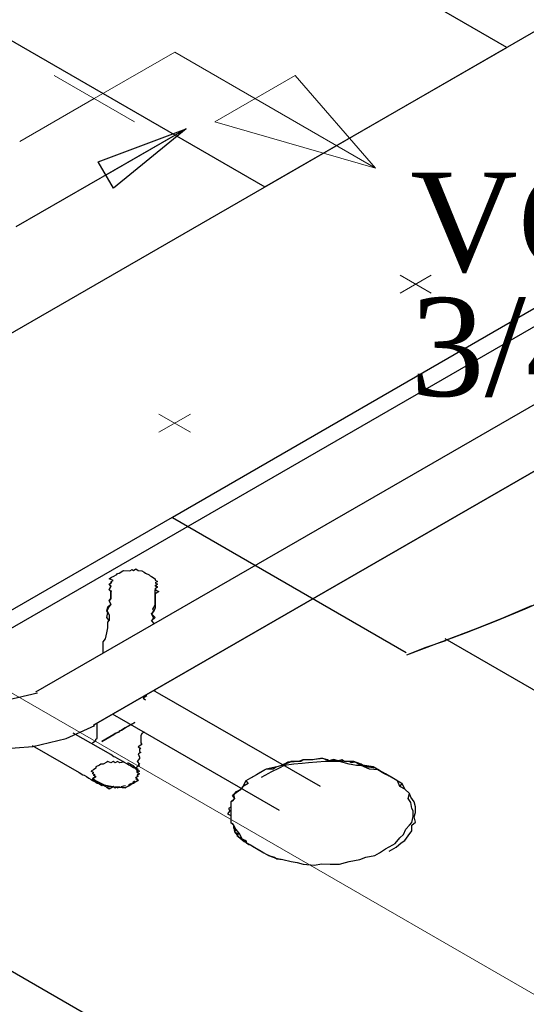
# Model space of a CAD drawing. Header units: millimetres. Extents: x 335 to 91625, y -1 to 84.
# Tile 18 of 38: x 440.44 to 441.53, y 8.92 to 11.04. Entities that reach past the tile are written whole.
import ezdxf

# ---------------------------------------------------------------- set-up
doc = ezdxf.new("R2010")
doc.units = ezdxf.units.MM
doc.header["$MEASUREMENT"] = 0
for name, color, linetype, lineweight in [('AF-Conexões detalhe', 7, 'Continuous', 20), ('AF-Sentido tubo', 7, 'Continuous', 20), ('AF-Textos conexão', 7, 'Continuous', 20), ('AF-Tubos', 5, 'Continuous', 20), ('AF-Tubos detalhe', 5, 'Continuous', 20), ('SIMBOLOS INT', 8, 'Continuous', 5)]:
    doc.layers.add(name, color=color, linetype=linetype, lineweight=lineweight)
doc.styles.add('TimesNewRoman', font='times.ttf')
doc.dimstyles.get("Standard").update_dxf_attribs({"dimtxt": 0.18, "dimasz": 0.18, "dimexe": 0.18, "dimexo": 0.0625, "dimgap": 0.09, "dimtad": 0, "dimtih": 1, "dimtoh": 1, "dimdec": 4, "dimzin": 0, "dimdsep": 46, "dimtxsty": 'Standard', "dimcen": 0.09, "dimadec": 0, "dimazin": 0, "dimtfac": 1, "dimtdec": 4, "dimtofl": 0, "dimtmove": 0, "dimatfit": 3, "dimfxl": 0, "dimtolj": 1, "dimtzin": 0, "dimarcsym": 0})

msp = doc.modelspace()

# ---------------------------------------------------------------- linework, layer by layer
at = {"color": 7}
for p, q in [((434.2823, 14.5435), (440.9693, 10.6825)), ((437.8673, 8.8915), (445.7593, 13.4485)), ((439.7483, 9.3805), (445.5033, 12.7025)), ((440.0623, 9.5225), (442.9413, 11.1845)), ((440.4763, 9.5935), (442.8143, 10.9435)), ((440.4763, 9.5935), (442.8143, 10.9435)), ((442.9393, 10.8715), (440.6003, 9.5215)), ((440.6003, 9.5215), (442.9393, 10.8715)), ((440.7253, 9.7465), (440.7303, 9.7405)), ((440.7073, 9.5795), (440.7123, 9.5765)), ((441.0893, 9.3895), (440.7433, 9.5885)), ((440.6553, 9.5375), (441.0003, 9.3385)), ((440.6373, 9.4585), (440.5563, 9.5045)), ((440.7093, 9.5065), (440.7043, 9.5035)), ((440.4683, 9.4775), (440.5693, 9.4195)), ((441.2503, 9.4045), (441.2453, 9.4075)), ((449.2263, 3.9085), (439.7483, 9.3805)), ((440.9673, 9.2465), (440.9723, 9.2435))]:
    msp.add_line(p, q, dxfattribs=at)
at = {"color": 8}
for p, q in [((442.1673, 10.7765), (440.7703, 9.9695)), ((442.1673, 10.7765), (440.7703, 9.9695)), ((440.7703, 9.9695), (441.2743, 9.6785)), ((440.7703, 9.9695), (441.2743, 9.6785)), ((441.3573, 9.7085), (442.3883, 9.1125))]:
    msp.add_line(p, q, dxfattribs=at)
at = {"color": 7}
for points in [[(440.9693, 10.6825), (441.4913, 10.9835), (434.8043, 14.8445)], [(440.6373, 9.8305), (440.6373, 9.8305), (440.6373, 9.8305), (440.6423, 9.8335), (440.6423, 9.8335), (440.6423, 9.8335), (440.6343, 9.8375), (440.6393, 9.8405), (440.6393, 9.8405), (440.6393, 9.8405), (440.6393, 9.8405), (440.6423, 9.8425), (440.6423, 9.8425), (440.6423, 9.8425), (440.6503, 9.8465), (440.6503, 9.8465), (440.6503, 9.8465), (440.6503, 9.8465), (440.6523, 9.8485), (440.6523, 9.8485), (440.6523, 9.8485), (440.6553, 9.8495), (440.6553, 9.8495), (440.6553, 9.8495), (440.6633, 9.8545), (440.6633, 9.8545), (440.6633, 9.8545), (440.6633, 9.8545), (440.6653, 9.8555), (440.6653, 9.8555), (440.6653, 9.8555), (440.6783, 9.8545), (440.6783, 9.8545), (440.6783, 9.8545), (440.6783, 9.8545), (440.6833, 9.8575), (440.6833, 9.8575), (440.6863, 9.8555), (440.6863, 9.8555), (440.6863, 9.8555), (440.6913, 9.8585), (440.6913, 9.8585), (440.6963, 9.8555), (440.6963, 9.8555), (440.6963, 9.8555), (440.6963, 9.8555), (440.7043, 9.8545), (440.7043, 9.8545), (440.7043, 9.8545), (440.7093, 9.8515), (440.7093, 9.8515), (440.7093, 9.8515), (440.7093, 9.8515), (440.7123, 9.8495), (440.7123, 9.8495), (440.7123, 9.8495), (440.7203, 9.8455), (440.7203, 9.8455), (440.7203, 9.8455), (440.7203, 9.8455), (440.7223, 9.8435), (440.7223, 9.8435), (440.7223, 9.8435), (440.7253, 9.8425), (440.7253, 9.8425), (440.7253, 9.8425), (440.7333, 9.8375), (440.7333, 9.8375), (440.7333, 9.8375), (440.7333, 9.8375), (440.7333, 9.8345), (440.7333, 9.8345), (440.7333, 9.8345), (440.7333, 9.8345), (440.7383, 9.8315), (440.7383, 9.8315), (440.7333, 9.8285), (440.7333, 9.8285), (440.7383, 9.8255), (440.7383, 9.8255)], [(440.6343, 9.7475), (440.6293, 9.7535), (440.6313, 9.7645), (440.6293, 9.7685), (440.6313, 9.7765), (440.6373, 9.7825), (440.6343, 9.7895), (440.6373, 9.7945), (440.6373, 9.7975), (440.6373, 9.8065), (440.6373, 9.8095), (440.6373, 9.8095), (440.6343, 9.8135), (440.6373, 9.8215), (440.6373, 9.8215), (440.6343, 9.8255), (440.6343, 9.8255), (440.6343, 9.8255), (440.6393, 9.8285), (440.6393, 9.8285), (440.6373, 9.8305), (440.6373, 9.8305)], [(440.6373, 9.8305), (440.6393, 9.8285), (440.6393, 9.8285), (440.6343, 9.8255), (440.6343, 9.8255), (440.6343, 9.8255), (440.6373, 9.8215), (440.6373, 9.8215), (440.6343, 9.8135), (440.6393, 9.8105), (440.6373, 9.8095), (440.6373, 9.8065), (440.6373, 9.7975), (440.6373, 9.7945), (440.6343, 9.7895), (440.6373, 9.7825), (440.6343, 9.7775), (440.6293, 9.7685), (440.6313, 9.7645), (440.6343, 9.7595), (440.6343, 9.7475), (440.6343, 9.7475)], [(440.7253, 9.7465), (440.7303, 9.7525), (440.7253, 9.7615), (440.7303, 9.7675), (440.7283, 9.7715), (440.7333, 9.7805), (440.7333, 9.7865), (440.7333, 9.7895), (440.7333, 9.7985), (440.7333, 9.8015), (440.7333, 9.8045), (440.7333, 9.8045), (440.7333, 9.8135), (440.7353, 9.8155), (440.7333, 9.8165), (440.7383, 9.8195), (440.7333, 9.8225), (440.7333, 9.8225), (440.7383, 9.8255), (440.7383, 9.8255), (440.7383, 9.8255), (440.7383, 9.8255)], [(440.7383, 9.8255), (440.7383, 9.8255), (440.7383, 9.8255), (440.7383, 9.8255), (440.7333, 9.8225), (440.7383, 9.8195), (440.7333, 9.8165), (440.7333, 9.8165), (440.7333, 9.8135), (440.7413, 9.8095), (440.7333, 9.8045), (440.7333, 9.8015), (440.7333, 9.7985), (440.7333, 9.7895), (440.7333, 9.7865), (440.7333, 9.7805), (440.7333, 9.7745), (440.7303, 9.7675), (440.7253, 9.7615), (440.7333, 9.7535), (440.7253, 9.7465)], [(440.6213, 9.6775), (440.6213, 9.6895), (440.6213, 9.7015), (440.6263, 9.7075), (440.6293, 9.7205), (440.6313, 9.7315), (440.6313, 9.7435), (440.6343, 9.7475)], [(440.3063, 9.5915), (440.3923, 9.5715), (440.4793, 9.5915)], [(440.3063, 9.5915), (440.3923, 9.5715), (440.4793, 9.5915)], [(440.7153, 9.5845), (440.7073, 9.5795), (440.7073, 9.5795)], [(440.7433, 9.5885), (440.7383, 9.5915), (440.7383, 9.5915), (440.7333, 9.5945), (440.7303, 9.5965)], [(440.6423, 9.5455), (440.6443, 9.5435), (440.6443, 9.5435), (440.6503, 9.5405), (440.6553, 9.5375), (440.6553, 9.5375)], [(440.1823, 9.5205), (440.2443, 9.4925), (440.3153, 9.4755), (440.3923, 9.4695), (440.4693, 9.4755), (440.5413, 9.4925), (440.6033, 9.5205)], [(440.1823, 9.5205), (440.2443, 9.4925), (440.3153, 9.4755), (440.3923, 9.4695), (440.4693, 9.4755), (440.5413, 9.4925), (440.6033, 9.5205)], [(440.6083, 9.5045), (440.6083, 9.5225), (440.6083, 9.5255)], [(440.6893, 9.5275), (440.6683, 9.5155), (440.6603, 9.5105), (440.6573, 9.5095), (440.6573, 9.5095), (440.6573, 9.5095), (440.6573, 9.5095), (440.6573, 9.5095), (440.6573, 9.5095), (440.6573, 9.5095), (440.6573, 9.5095), (440.6573, 9.5095), (440.6573, 9.5095), (440.6573, 9.5095), (440.6553, 9.5075), (440.6553, 9.5075), (440.6553, 9.5075), (440.6553, 9.5075), (440.6553, 9.5075), (440.6553, 9.5075), (440.6553, 9.5075), (440.6553, 9.5075), (440.6553, 9.5075), (440.6553, 9.5075), (440.6553, 9.5075), (440.6553, 9.5075), (440.6553, 9.5075), (440.6553, 9.5075), (440.6553, 9.5075), (440.6553, 9.5075), (440.6553, 9.5075), (440.6553, 9.5075), (440.6553, 9.5075), (440.6553, 9.5075), (440.6473, 9.5035), (440.6443, 9.5015), (440.6183, 9.4865), (440.6443, 9.5015), (440.6473, 9.5035), (440.6553, 9.5075), (440.6553, 9.5075), (440.6553, 9.5075), (440.6553, 9.5075), (440.6553, 9.5075), (440.6553, 9.5075), (440.6553, 9.5075), (440.6553, 9.5075), (440.6553, 9.5075), (440.6553, 9.5075), (440.6553, 9.5075), (440.6553, 9.5075), (440.6553, 9.5075), (440.6553, 9.5075), (440.6553, 9.5075), (440.6553, 9.5075), (440.6553, 9.5075), (440.6553, 9.5075), (440.6553, 9.5075), (440.6553, 9.5075), (440.6573, 9.5095), (440.6573, 9.5095), (440.6573, 9.5095), (440.6573, 9.5095), (440.6573, 9.5095), (440.6573, 9.5095), (440.6573, 9.5095), (440.6573, 9.5095), (440.6573, 9.5095), (440.6573, 9.5095), (440.6573, 9.5095), (440.6603, 9.5105), (440.6683, 9.5155), (440.6893, 9.5275)], [(440.6893, 9.5275), (440.6683, 9.5155), (440.6603, 9.5105), (440.6573, 9.5095), (440.6573, 9.5095), (440.6573, 9.5095), (440.6573, 9.5095), (440.6573, 9.5095), (440.6573, 9.5095), (440.6573, 9.5095), (440.6573, 9.5095), (440.6573, 9.5095), (440.6573, 9.5095), (440.6573, 9.5095), (440.6553, 9.5075), (440.6553, 9.5075), (440.6553, 9.5075), (440.6553, 9.5075), (440.6553, 9.5075), (440.6553, 9.5075), (440.6553, 9.5075), (440.6553, 9.5075), (440.6553, 9.5075), (440.6553, 9.5075), (440.6553, 9.5075), (440.6553, 9.5075), (440.6553, 9.5075), (440.6553, 9.5075), (440.6553, 9.5075), (440.6553, 9.5075), (440.6553, 9.5075), (440.6553, 9.5075), (440.6553, 9.5075), (440.6553, 9.5075), (440.6473, 9.5035), (440.6443, 9.5015), (440.6183, 9.4865), (440.6443, 9.5015), (440.6473, 9.5035), (440.6553, 9.5075), (440.6553, 9.5075), (440.6553, 9.5075), (440.6553, 9.5075), (440.6553, 9.5075), (440.6553, 9.5075), (440.6553, 9.5075), (440.6553, 9.5075), (440.6553, 9.5075), (440.6553, 9.5075), (440.6553, 9.5075), (440.6553, 9.5075), (440.6553, 9.5075), (440.6553, 9.5075), (440.6553, 9.5075), (440.6553, 9.5075), (440.6553, 9.5075), (440.6553, 9.5075), (440.6553, 9.5075), (440.6553, 9.5075), (440.6573, 9.5095), (440.6573, 9.5095), (440.6573, 9.5095), (440.6573, 9.5095), (440.6573, 9.5095), (440.6573, 9.5095), (440.6573, 9.5095), (440.6573, 9.5095), (440.6573, 9.5095), (440.6573, 9.5095), (440.6573, 9.5095), (440.6603, 9.5105), (440.6683, 9.5155), (440.6893, 9.5275)], [(440.6893, 9.5275), (440.6683, 9.5155), (440.6603, 9.5105), (440.6573, 9.5095), (440.6573, 9.5095), (440.6573, 9.5095), (440.6573, 9.5095), (440.6573, 9.5095), (440.6573, 9.5095), (440.6573, 9.5095), (440.6573, 9.5095), (440.6573, 9.5095), (440.6573, 9.5095), (440.6573, 9.5095), (440.6553, 9.5075), (440.6553, 9.5075), (440.6553, 9.5075), (440.6553, 9.5075), (440.6553, 9.5075), (440.6553, 9.5075), (440.6553, 9.5075), (440.6553, 9.5075), (440.6553, 9.5075), (440.6553, 9.5075), (440.6553, 9.5075), (440.6553, 9.5075), (440.6553, 9.5075), (440.6553, 9.5075), (440.6553, 9.5075), (440.6553, 9.5075), (440.6553, 9.5075), (440.6553, 9.5075), (440.6553, 9.5075), (440.6553, 9.5075), (440.6473, 9.5035), (440.6443, 9.5015), (440.6183, 9.4865), (440.6443, 9.5015), (440.6473, 9.5035), (440.6553, 9.5075), (440.6553, 9.5075), (440.6553, 9.5075), (440.6553, 9.5075), (440.6553, 9.5075), (440.6553, 9.5075), (440.6553, 9.5075), (440.6553, 9.5075), (440.6553, 9.5075), (440.6553, 9.5075), (440.6553, 9.5075), (440.6553, 9.5075), (440.6553, 9.5075), (440.6553, 9.5075), (440.6553, 9.5075), (440.6553, 9.5075), (440.6553, 9.5075), (440.6553, 9.5075), (440.6553, 9.5075), (440.6553, 9.5075), (440.6573, 9.5095), (440.6573, 9.5095), (440.6573, 9.5095), (440.6573, 9.5095), (440.6573, 9.5095), (440.6573, 9.5095), (440.6573, 9.5095), (440.6573, 9.5095), (440.6573, 9.5095), (440.6573, 9.5095), (440.6573, 9.5095), (440.6603, 9.5105), (440.6683, 9.5155), (440.6893, 9.5275)], [(440.6893, 9.5275), (440.6683, 9.5155), (440.6603, 9.5105), (440.6573, 9.5095), (440.6573, 9.5095), (440.6573, 9.5095), (440.6573, 9.5095), (440.6573, 9.5095), (440.6573, 9.5095), (440.6573, 9.5095), (440.6573, 9.5095), (440.6573, 9.5095), (440.6573, 9.5095), (440.6573, 9.5095), (440.6553, 9.5075), (440.6553, 9.5075), (440.6553, 9.5075), (440.6553, 9.5075), (440.6553, 9.5075), (440.6553, 9.5075), (440.6553, 9.5075), (440.6553, 9.5075), (440.6553, 9.5075), (440.6553, 9.5075), (440.6553, 9.5075), (440.6553, 9.5075), (440.6553, 9.5075), (440.6553, 9.5075), (440.6553, 9.5075), (440.6553, 9.5075), (440.6553, 9.5075), (440.6553, 9.5075), (440.6553, 9.5075), (440.6553, 9.5075), (440.6473, 9.5035), (440.6443, 9.5015), (440.6183, 9.4865), (440.6443, 9.5015), (440.6473, 9.5035), (440.6553, 9.5075), (440.6553, 9.5075), (440.6553, 9.5075), (440.6553, 9.5075), (440.6553, 9.5075), (440.6553, 9.5075), (440.6553, 9.5075), (440.6553, 9.5075), (440.6553, 9.5075), (440.6553, 9.5075), (440.6553, 9.5075), (440.6553, 9.5075), (440.6553, 9.5075), (440.6553, 9.5075), (440.6553, 9.5075), (440.6553, 9.5075), (440.6553, 9.5075), (440.6553, 9.5075), (440.6553, 9.5075), (440.6553, 9.5075), (440.6573, 9.5095), (440.6573, 9.5095), (440.6573, 9.5095), (440.6573, 9.5095), (440.6573, 9.5095), (440.6573, 9.5095), (440.6573, 9.5095), (440.6573, 9.5095), (440.6573, 9.5095), (440.6573, 9.5095), (440.6573, 9.5095), (440.6603, 9.5105), (440.6683, 9.5155), (440.6893, 9.5275)], [(440.6893, 9.5275), (440.6683, 9.5155), (440.6603, 9.5105), (440.6573, 9.5095), (440.6573, 9.5095), (440.6573, 9.5095), (440.6573, 9.5095), (440.6573, 9.5095), (440.6573, 9.5095), (440.6573, 9.5095), (440.6573, 9.5095), (440.6573, 9.5095), (440.6573, 9.5095), (440.6573, 9.5095), (440.6553, 9.5075), (440.6553, 9.5075), (440.6553, 9.5075), (440.6553, 9.5075), (440.6553, 9.5075), (440.6553, 9.5075), (440.6553, 9.5075), (440.6553, 9.5075), (440.6553, 9.5075), (440.6553, 9.5075), (440.6553, 9.5075), (440.6553, 9.5075), (440.6553, 9.5075), (440.6553, 9.5075), (440.6553, 9.5075), (440.6553, 9.5075), (440.6553, 9.5075), (440.6553, 9.5075), (440.6553, 9.5075), (440.6553, 9.5075), (440.6473, 9.5035), (440.6443, 9.5015), (440.6183, 9.4865), (440.6443, 9.5015), (440.6473, 9.5035), (440.6553, 9.5075), (440.6553, 9.5075), (440.6553, 9.5075), (440.6553, 9.5075), (440.6553, 9.5075), (440.6553, 9.5075), (440.6553, 9.5075), (440.6553, 9.5075), (440.6553, 9.5075), (440.6553, 9.5075), (440.6553, 9.5075), (440.6553, 9.5075), (440.6553, 9.5075), (440.6553, 9.5075), (440.6553, 9.5075), (440.6553, 9.5075), (440.6553, 9.5075), (440.6553, 9.5075), (440.6553, 9.5075), (440.6553, 9.5075), (440.6573, 9.5095), (440.6573, 9.5095), (440.6573, 9.5095), (440.6573, 9.5095), (440.6573, 9.5095), (440.6573, 9.5095), (440.6573, 9.5095), (440.6573, 9.5095), (440.6573, 9.5095), (440.6573, 9.5095), (440.6573, 9.5095), (440.6603, 9.5105), (440.6683, 9.5155), (440.6893, 9.5275)], [(440.6893, 9.5275), (440.6683, 9.5155), (440.6603, 9.5105), (440.6573, 9.5095), (440.6573, 9.5095), (440.6573, 9.5095), (440.6573, 9.5095), (440.6573, 9.5095), (440.6573, 9.5095), (440.6573, 9.5095), (440.6573, 9.5095), (440.6573, 9.5095), (440.6573, 9.5095), (440.6573, 9.5095), (440.6553, 9.5075), (440.6553, 9.5075), (440.6553, 9.5075), (440.6553, 9.5075), (440.6553, 9.5075), (440.6553, 9.5075), (440.6553, 9.5075), (440.6553, 9.5075), (440.6553, 9.5075), (440.6553, 9.5075), (440.6553, 9.5075), (440.6553, 9.5075), (440.6553, 9.5075), (440.6553, 9.5075), (440.6553, 9.5075), (440.6553, 9.5075), (440.6553, 9.5075), (440.6553, 9.5075), (440.6553, 9.5075), (440.6553, 9.5075), (440.6473, 9.5035), (440.6443, 9.5015), (440.6183, 9.4865), (440.6443, 9.5015), (440.6473, 9.5035), (440.6553, 9.5075), (440.6553, 9.5075), (440.6553, 9.5075), (440.6553, 9.5075), (440.6553, 9.5075), (440.6553, 9.5075), (440.6553, 9.5075), (440.6553, 9.5075), (440.6553, 9.5075), (440.6553, 9.5075), (440.6553, 9.5075), (440.6553, 9.5075), (440.6553, 9.5075), (440.6553, 9.5075), (440.6553, 9.5075), (440.6553, 9.5075), (440.6553, 9.5075), (440.6553, 9.5075), (440.6553, 9.5075), (440.6553, 9.5075), (440.6573, 9.5095), (440.6573, 9.5095), (440.6573, 9.5095), (440.6573, 9.5095), (440.6573, 9.5095), (440.6573, 9.5095), (440.6573, 9.5095), (440.6573, 9.5095), (440.6573, 9.5095), (440.6573, 9.5095), (440.6573, 9.5095), (440.6603, 9.5105), (440.6683, 9.5155), (440.6893, 9.5275)], [(440.6893, 9.5275), (440.6683, 9.5155), (440.6603, 9.5105), (440.6573, 9.5095), (440.6573, 9.5095), (440.6573, 9.5095), (440.6573, 9.5095), (440.6573, 9.5095), (440.6573, 9.5095), (440.6573, 9.5095), (440.6573, 9.5095), (440.6573, 9.5095), (440.6573, 9.5095), (440.6573, 9.5095), (440.6553, 9.5075), (440.6553, 9.5075), (440.6553, 9.5075), (440.6553, 9.5075), (440.6553, 9.5075), (440.6553, 9.5075), (440.6553, 9.5075), (440.6553, 9.5075), (440.6553, 9.5075), (440.6553, 9.5075), (440.6553, 9.5075), (440.6553, 9.5075), (440.6553, 9.5075), (440.6553, 9.5075), (440.6553, 9.5075), (440.6553, 9.5075), (440.6553, 9.5075), (440.6553, 9.5075), (440.6553, 9.5075), (440.6553, 9.5075), (440.6473, 9.5035), (440.6443, 9.5015), (440.6183, 9.4865), (440.6443, 9.5015), (440.6473, 9.5035), (440.6553, 9.5075), (440.6553, 9.5075), (440.6553, 9.5075), (440.6553, 9.5075), (440.6553, 9.5075), (440.6553, 9.5075), (440.6553, 9.5075), (440.6553, 9.5075), (440.6553, 9.5075), (440.6553, 9.5075), (440.6553, 9.5075), (440.6553, 9.5075), (440.6553, 9.5075), (440.6553, 9.5075), (440.6553, 9.5075), (440.6553, 9.5075), (440.6553, 9.5075), (440.6553, 9.5075), (440.6553, 9.5075), (440.6553, 9.5075), (440.6573, 9.5095), (440.6573, 9.5095), (440.6573, 9.5095), (440.6573, 9.5095), (440.6573, 9.5095), (440.6573, 9.5095), (440.6573, 9.5095), (440.6573, 9.5095), (440.6573, 9.5095), (440.6573, 9.5095), (440.6573, 9.5095), (440.6603, 9.5105), (440.6683, 9.5155), (440.6893, 9.5275)], [(440.5983, 9.4835), (440.6053, 9.4885), (440.6053, 9.4885), (440.6053, 9.4915), (440.6083, 9.4925), (440.6083, 9.5015), (440.6083, 9.5045), (440.6083, 9.5045), (440.6083, 9.5045)], [(440.7043, 9.5035), (440.7043, 9.5035), (440.7023, 9.4985), (440.7023, 9.4955), (440.7023, 9.4865), (440.7023, 9.4865), (440.7023, 9.4835), (440.7043, 9.4795), (440.6963, 9.4745), (440.7023, 9.4715), (440.6993, 9.4705), (440.6993, 9.4645), (440.7023, 9.4625), (440.6963, 9.4595), (440.6993, 9.4525), (440.6993, 9.4525), (440.6993, 9.4495), (440.6943, 9.4435), (440.6943, 9.4435), (440.6993, 9.4375), (440.6993, 9.4375), (440.6963, 9.4355), (440.6993, 9.4345), (440.6913, 9.4295), (440.6963, 9.4265), (440.6963, 9.4265), (440.6943, 9.4255), (440.6993, 9.4225), (440.6993, 9.4225), (440.6943, 9.4195), (440.6943, 9.4195), (440.6993, 9.4165), (440.6993, 9.4165), (440.6943, 9.4135), (440.6943, 9.4135), (440.6943, 9.4135), (440.6943, 9.4135), (440.6943, 9.4135), (440.6943, 9.4135)], [(440.6783, 9.4345), (440.6783, 9.4345), (440.6783, 9.4345), (440.6763, 9.4355), (440.6763, 9.4355), (440.6763, 9.4355), (440.6763, 9.4355), (440.6733, 9.4375), (440.6733, 9.4375), (440.6653, 9.4415), (440.6653, 9.4415), (440.6633, 9.4435), (440.6633, 9.4435), (440.6573, 9.4465), (440.6523, 9.4495), (440.6523, 9.4495), (440.6473, 9.4525), (440.6443, 9.4535), (440.6373, 9.4585), (440.6373, 9.4585)], [(440.6783, 9.4345), (440.6763, 9.4355), (440.6763, 9.4355), (440.6733, 9.4375), (440.6653, 9.4415), (440.6653, 9.4415), (440.6573, 9.4405), (440.6573, 9.4405), (440.6523, 9.4435), (440.6473, 9.4405), (440.6423, 9.4435), (440.6373, 9.4405), (440.6313, 9.4435), (440.6293, 9.4415), (440.6293, 9.4415), (440.6213, 9.4375), (440.6163, 9.4375), (440.6163, 9.4375), (440.6133, 9.4355), (440.6053, 9.4315), (440.6053, 9.4315), (440.6053, 9.4285), (440.6003, 9.4255), (440.6003, 9.4255), (440.5953, 9.4225), (440.6003, 9.4195), (440.5983, 9.4175), (440.6033, 9.4145), (440.6003, 9.4135), (440.6053, 9.4105), (440.5983, 9.4055), (440.6003, 9.4045), (440.6003, 9.4045), (440.6083, 9.3995), (440.6113, 9.3985), (440.6083, 9.3965), (440.6113, 9.3955), (440.6113, 9.3955), (440.6213, 9.3925), (440.6243, 9.3905), (440.6243, 9.3905), (440.6293, 9.3875), (440.6343, 9.3845), (440.6423, 9.3895), (440.6473, 9.3865), (440.6503, 9.3875), (440.6523, 9.3865), (440.6553, 9.3875), (440.6553, 9.3875), (440.6683, 9.3865), (440.6683, 9.3865), (440.6733, 9.3895), (440.6763, 9.3905), (440.6763, 9.3905), (440.6833, 9.3955), (440.6863, 9.3965), (440.6863, 9.3965), (440.6893, 9.3985), (440.6963, 9.4025), (440.6963, 9.4025), (440.6913, 9.4085), (440.6913, 9.4085), (440.6963, 9.4115), (440.6943, 9.4135), (440.6993, 9.4165), (440.6943, 9.4195), (440.6943, 9.4195), (440.6943, 9.4255), (440.6893, 9.4285), (440.6893, 9.4285), (440.6863, 9.4295), (440.6783, 9.4345), (440.6783, 9.4345)], [(440.6783, 9.4345), (440.6763, 9.4355), (440.6763, 9.4355), (440.6733, 9.4375), (440.6653, 9.4415), (440.6653, 9.4415), (440.6573, 9.4405), (440.6573, 9.4405), (440.6523, 9.4435), (440.6473, 9.4405), (440.6423, 9.4435), (440.6373, 9.4405), (440.6313, 9.4435), (440.6293, 9.4415), (440.6293, 9.4415), (440.6213, 9.4375), (440.6163, 9.4375), (440.6163, 9.4375), (440.6133, 9.4355), (440.6053, 9.4315), (440.6053, 9.4315), (440.6053, 9.4285), (440.6003, 9.4255), (440.6003, 9.4255), (440.5953, 9.4225), (440.6003, 9.4195), (440.5983, 9.4175), (440.6033, 9.4145), (440.6003, 9.4135), (440.6053, 9.4105), (440.5983, 9.4055), (440.6003, 9.4045), (440.6003, 9.4045), (440.6083, 9.3995), (440.6113, 9.3985), (440.6083, 9.3965), (440.6113, 9.3955), (440.6113, 9.3955), (440.6213, 9.3925), (440.6243, 9.3905), (440.6243, 9.3905), (440.6293, 9.3875), (440.6343, 9.3845), (440.6423, 9.3895), (440.6473, 9.3865), (440.6503, 9.3875), (440.6523, 9.3865), (440.6553, 9.3875), (440.6553, 9.3875), (440.6683, 9.3865), (440.6683, 9.3865), (440.6733, 9.3895), (440.6763, 9.3905), (440.6763, 9.3905), (440.6833, 9.3955), (440.6863, 9.3965), (440.6863, 9.3965), (440.6893, 9.3985), (440.6963, 9.4025), (440.6963, 9.4025), (440.6913, 9.4085), (440.6913, 9.4085), (440.6963, 9.4115), (440.6943, 9.4135), (440.6993, 9.4165), (440.6943, 9.4195), (440.6943, 9.4195), (440.6943, 9.4255), (440.6893, 9.4285), (440.6893, 9.4285), (440.6863, 9.4295), (440.6783, 9.4345), (440.6783, 9.4345)], [(440.6783, 9.4345), (440.6763, 9.4355), (440.6763, 9.4355), (440.6733, 9.4375), (440.6653, 9.4415), (440.6653, 9.4415), (440.6573, 9.4405), (440.6573, 9.4405), (440.6523, 9.4435), (440.6473, 9.4405), (440.6423, 9.4435), (440.6373, 9.4405), (440.6313, 9.4435), (440.6293, 9.4415), (440.6293, 9.4415), (440.6213, 9.4375), (440.6163, 9.4375), (440.6163, 9.4375), (440.6133, 9.4355), (440.6053, 9.4315), (440.6053, 9.4315), (440.6053, 9.4285), (440.6003, 9.4255), (440.6003, 9.4255), (440.5953, 9.4225), (440.6003, 9.4195), (440.5983, 9.4175), (440.6033, 9.4145), (440.6003, 9.4135), (440.6053, 9.4105), (440.5983, 9.4055), (440.6003, 9.4045), (440.6003, 9.4045), (440.6083, 9.3995), (440.6113, 9.3985), (440.6083, 9.3965), (440.6113, 9.3955), (440.6113, 9.3955), (440.6213, 9.3925), (440.6243, 9.3905), (440.6243, 9.3905), (440.6293, 9.3875), (440.6343, 9.3845), (440.6423, 9.3895), (440.6473, 9.3865), (440.6503, 9.3875), (440.6523, 9.3865), (440.6553, 9.3875), (440.6553, 9.3875), (440.6683, 9.3865), (440.6683, 9.3865), (440.6733, 9.3895), (440.6763, 9.3905), (440.6763, 9.3905), (440.6833, 9.3955), (440.6863, 9.3965), (440.6863, 9.3965), (440.6893, 9.3985), (440.6963, 9.4025), (440.6963, 9.4025), (440.6913, 9.4085), (440.6913, 9.4085), (440.6963, 9.4115), (440.6943, 9.4135), (440.6993, 9.4165), (440.6943, 9.4195), (440.6943, 9.4195), (440.6943, 9.4255), (440.6893, 9.4285), (440.6893, 9.4285), (440.6863, 9.4295), (440.6783, 9.4345), (440.6783, 9.4345)], [(440.6783, 9.4345), (440.6763, 9.4355), (440.6763, 9.4355), (440.6733, 9.4375), (440.6653, 9.4415), (440.6653, 9.4415), (440.6573, 9.4405), (440.6573, 9.4405), (440.6523, 9.4435), (440.6473, 9.4405), (440.6423, 9.4435), (440.6373, 9.4405), (440.6313, 9.4435), (440.6293, 9.4415), (440.6293, 9.4415), (440.6213, 9.4375), (440.6163, 9.4375), (440.6163, 9.4375), (440.6133, 9.4355), (440.6053, 9.4315), (440.6053, 9.4315), (440.6053, 9.4285), (440.6003, 9.4255), (440.6003, 9.4255), (440.5953, 9.4225), (440.6003, 9.4195), (440.5983, 9.4175), (440.6033, 9.4145), (440.6003, 9.4135), (440.6053, 9.4105), (440.5983, 9.4055), (440.6003, 9.4045), (440.6003, 9.4045), (440.6083, 9.3995), (440.6113, 9.3985), (440.6083, 9.3965), (440.6113, 9.3955), (440.6113, 9.3955), (440.6213, 9.3925), (440.6243, 9.3905), (440.6243, 9.3905), (440.6293, 9.3875), (440.6343, 9.3845), (440.6423, 9.3895), (440.6473, 9.3865), (440.6503, 9.3875), (440.6523, 9.3865), (440.6553, 9.3875), (440.6553, 9.3875), (440.6683, 9.3865), (440.6683, 9.3865), (440.6733, 9.3895), (440.6763, 9.3905), (440.6763, 9.3905), (440.6833, 9.3955), (440.6863, 9.3965), (440.6863, 9.3965), (440.6893, 9.3985), (440.6963, 9.4025), (440.6963, 9.4025), (440.6913, 9.4085), (440.6913, 9.4085), (440.6963, 9.4115), (440.6943, 9.4135), (440.6993, 9.4165), (440.6943, 9.4195), (440.6943, 9.4195), (440.6943, 9.4255), (440.6893, 9.4285), (440.6893, 9.4285), (440.6863, 9.4295), (440.6783, 9.4345), (440.6783, 9.4345)], [(440.6783, 9.4345), (440.6763, 9.4355), (440.6763, 9.4355), (440.6733, 9.4375), (440.6653, 9.4415), (440.6653, 9.4415), (440.6573, 9.4405), (440.6573, 9.4405), (440.6523, 9.4435), (440.6473, 9.4405), (440.6423, 9.4435), (440.6373, 9.4405), (440.6313, 9.4435), (440.6293, 9.4415), (440.6293, 9.4415), (440.6213, 9.4375), (440.6163, 9.4375), (440.6163, 9.4375), (440.6133, 9.4355), (440.6053, 9.4315), (440.6053, 9.4315), (440.6053, 9.4285), (440.6003, 9.4255), (440.6003, 9.4255), (440.5953, 9.4225), (440.6003, 9.4195), (440.5983, 9.4175), (440.6033, 9.4145), (440.6003, 9.4135), (440.6053, 9.4105), (440.5983, 9.4055), (440.6003, 9.4045), (440.6003, 9.4045), (440.6083, 9.3995), (440.6113, 9.3985), (440.6083, 9.3965), (440.6113, 9.3955), (440.6113, 9.3955), (440.6213, 9.3925), (440.6243, 9.3905), (440.6243, 9.3905), (440.6293, 9.3875), (440.6343, 9.3845), (440.6423, 9.3895), (440.6473, 9.3865), (440.6503, 9.3875), (440.6523, 9.3865), (440.6553, 9.3875), (440.6553, 9.3875), (440.6683, 9.3865), (440.6683, 9.3865), (440.6733, 9.3895), (440.6763, 9.3905), (440.6763, 9.3905), (440.6833, 9.3955), (440.6863, 9.3965), (440.6863, 9.3965), (440.6893, 9.3985), (440.6963, 9.4025), (440.6963, 9.4025), (440.6913, 9.4085), (440.6913, 9.4085), (440.6963, 9.4115), (440.6943, 9.4135), (440.6993, 9.4165), (440.6943, 9.4195), (440.6943, 9.4195), (440.6943, 9.4255), (440.6893, 9.4285), (440.6893, 9.4285), (440.6863, 9.4295), (440.6783, 9.4345), (440.6783, 9.4345)], [(440.6783, 9.4345), (440.6763, 9.4355), (440.6763, 9.4355), (440.6733, 9.4375), (440.6653, 9.4415), (440.6653, 9.4415), (440.6573, 9.4405), (440.6573, 9.4405), (440.6523, 9.4435), (440.6473, 9.4405), (440.6423, 9.4435), (440.6373, 9.4405), (440.6313, 9.4435), (440.6293, 9.4415), (440.6293, 9.4415), (440.6213, 9.4375), (440.6163, 9.4375), (440.6163, 9.4375), (440.6133, 9.4355), (440.6053, 9.4315), (440.6053, 9.4315), (440.6053, 9.4285), (440.6003, 9.4255), (440.6003, 9.4255), (440.5953, 9.4225), (440.6003, 9.4195), (440.5983, 9.4175), (440.6033, 9.4145), (440.6003, 9.4135), (440.6053, 9.4105), (440.5983, 9.4055), (440.6003, 9.4045), (440.6003, 9.4045), (440.6083, 9.3995), (440.6113, 9.3985), (440.6083, 9.3965), (440.6113, 9.3955), (440.6113, 9.3955), (440.6213, 9.3925), (440.6243, 9.3905), (440.6243, 9.3905), (440.6293, 9.3875), (440.6343, 9.3845), (440.6423, 9.3895), (440.6473, 9.3865), (440.6503, 9.3875), (440.6523, 9.3865), (440.6553, 9.3875), (440.6553, 9.3875), (440.6683, 9.3865), (440.6683, 9.3865), (440.6733, 9.3895), (440.6763, 9.3905), (440.6763, 9.3905), (440.6833, 9.3955), (440.6863, 9.3965), (440.6863, 9.3965), (440.6893, 9.3985), (440.6963, 9.4025), (440.6963, 9.4025), (440.6913, 9.4085), (440.6913, 9.4085), (440.6963, 9.4115), (440.6943, 9.4135), (440.6993, 9.4165), (440.6943, 9.4195), (440.6943, 9.4195), (440.6943, 9.4255), (440.6893, 9.4285), (440.6893, 9.4285), (440.6863, 9.4295), (440.6783, 9.4345), (440.6783, 9.4345)], [(440.6783, 9.4345), (440.6763, 9.4355), (440.6763, 9.4355), (440.6733, 9.4375), (440.6653, 9.4415), (440.6653, 9.4415), (440.6573, 9.4405), (440.6573, 9.4405), (440.6523, 9.4435), (440.6473, 9.4405), (440.6423, 9.4435), (440.6373, 9.4405), (440.6313, 9.4435), (440.6293, 9.4415), (440.6293, 9.4415), (440.6213, 9.4375), (440.6163, 9.4375), (440.6163, 9.4375), (440.6133, 9.4355), (440.6053, 9.4315), (440.6053, 9.4315), (440.6053, 9.4285), (440.6003, 9.4255), (440.6003, 9.4255), (440.5953, 9.4225), (440.6003, 9.4195), (440.5983, 9.4175), (440.6033, 9.4145), (440.6003, 9.4135), (440.6053, 9.4105), (440.5983, 9.4055), (440.6003, 9.4045), (440.6003, 9.4045), (440.6083, 9.3995), (440.6113, 9.3985), (440.6083, 9.3965), (440.6113, 9.3955), (440.6113, 9.3955), (440.6213, 9.3925), (440.6243, 9.3905), (440.6243, 9.3905), (440.6293, 9.3875), (440.6343, 9.3845), (440.6423, 9.3895), (440.6473, 9.3865), (440.6503, 9.3875), (440.6523, 9.3865), (440.6553, 9.3875), (440.6553, 9.3875), (440.6683, 9.3865), (440.6683, 9.3865), (440.6733, 9.3895), (440.6763, 9.3905), (440.6763, 9.3905), (440.6833, 9.3955), (440.6863, 9.3965), (440.6863, 9.3965), (440.6893, 9.3985), (440.6963, 9.4025), (440.6963, 9.4025), (440.6913, 9.4085), (440.6913, 9.4085), (440.6963, 9.4115), (440.6943, 9.4135), (440.6993, 9.4165), (440.6943, 9.4195), (440.6943, 9.4195), (440.6943, 9.4255), (440.6893, 9.4285), (440.6893, 9.4285), (440.6863, 9.4295), (440.6783, 9.4345), (440.6783, 9.4345)], [(440.6783, 9.4345), (440.6763, 9.4355), (440.6763, 9.4355), (440.6733, 9.4375), (440.6653, 9.4415), (440.6653, 9.4415), (440.6573, 9.4405), (440.6573, 9.4405), (440.6523, 9.4435), (440.6473, 9.4405), (440.6423, 9.4435), (440.6373, 9.4405), (440.6313, 9.4435), (440.6293, 9.4415), (440.6293, 9.4415), (440.6213, 9.4375), (440.6163, 9.4375), (440.6163, 9.4375), (440.6133, 9.4355), (440.6053, 9.4315), (440.6053, 9.4315), (440.6053, 9.4285), (440.6003, 9.4255), (440.6003, 9.4255), (440.5953, 9.4225), (440.6003, 9.4195), (440.5983, 9.4175), (440.6033, 9.4145), (440.6003, 9.4135), (440.6053, 9.4105), (440.5983, 9.4055), (440.6003, 9.4045), (440.6003, 9.4045), (440.6083, 9.3995), (440.6113, 9.3985), (440.6083, 9.3965), (440.6113, 9.3955), (440.6113, 9.3955), (440.6213, 9.3925), (440.6243, 9.3905), (440.6243, 9.3905), (440.6293, 9.3875), (440.6343, 9.3845), (440.6423, 9.3895), (440.6473, 9.3865), (440.6503, 9.3875), (440.6523, 9.3865), (440.6553, 9.3875), (440.6553, 9.3875), (440.6683, 9.3865), (440.6683, 9.3865), (440.6733, 9.3895), (440.6763, 9.3905), (440.6763, 9.3905), (440.6833, 9.3955), (440.6863, 9.3965), (440.6863, 9.3965), (440.6893, 9.3985), (440.6963, 9.4025), (440.6963, 9.4025), (440.6913, 9.4085), (440.6913, 9.4085), (440.6963, 9.4115), (440.6943, 9.4135), (440.6993, 9.4165), (440.6943, 9.4195), (440.6943, 9.4195), (440.6943, 9.4255), (440.6893, 9.4285), (440.6893, 9.4285), (440.6863, 9.4295), (440.6783, 9.4345), (440.6783, 9.4345)], [(440.6943, 9.4245), (440.6863, 9.4335), (440.6743, 9.4405)], [(441.2293, 9.4165), (441.2163, 9.4235), (441.2083, 9.4285), (441.1873, 9.4315), (441.1773, 9.4375), (441.1613, 9.4435), (441.1413, 9.4435), (441.1283, 9.4445), (441.1073, 9.4445), (441.0943, 9.4495), (441.0763, 9.4475), (441.0523, 9.4465), (441.0423, 9.4435), (441.0243, 9.4415), (441.0083, 9.4355), (440.9953, 9.4315), (440.9723, 9.4265), (440.9673, 9.4235), (440.9513, 9.4145), (440.9383, 9.4075), (440.9283, 9.4015), (440.9223, 9.3895), (440.9153, 9.3815), (440.9023, 9.3715), (440.9043, 9.3635), (440.8963, 9.3565), (440.8963, 9.3445), (440.8963, 9.3355), (440.8963, 9.3235), (440.8963, 9.3115), (440.9023, 9.3055), (440.9073, 9.2965), (440.9153, 9.2855), (440.9203, 9.2765), (440.9303, 9.2675), (440.9383, 9.2635), (440.9513, 9.2555), (440.9673, 9.2465), (440.9773, 9.2405), (440.9933, 9.2345), (441.0083, 9.2315), (441.0263, 9.2275), (441.0393, 9.2255), (441.0523, 9.2215), (441.0763, 9.2195), (441.0913, 9.2225), (441.1103, 9.2215), (441.1303, 9.2215), (441.1433, 9.2255), (441.1513, 9.2275), (441.1743, 9.2315), (441.1873, 9.2365), (441.2063, 9.2405), (441.2163, 9.2465), (441.2293, 9.2545), (441.2453, 9.2635), (441.2503, 9.2665), (441.2603, 9.2785), (441.2683, 9.2855), (441.2733, 9.2975), (441.2813, 9.3055), (441.2863, 9.3115), (441.2893, 9.3245), (441.2893, 9.3365), (441.2863, 9.3415), (441.2843, 9.3545), (441.2783, 9.3635), (441.2813, 9.3745), (441.2713, 9.3835), (441.2603, 9.3895), (441.2553, 9.4015), (441.2453, 9.4075), (441.2293, 9.4165)], [(441.2293, 9.4165), (441.2163, 9.4235), (441.2083, 9.4285), (441.1873, 9.4315), (441.1773, 9.4375), (441.1613, 9.4435), (441.1413, 9.4435), (441.1283, 9.4445), (441.1073, 9.4445), (441.0943, 9.4495), (441.0763, 9.4475), (441.0523, 9.4465), (441.0423, 9.4435), (441.0243, 9.4415), (441.0083, 9.4355), (440.9953, 9.4315), (440.9723, 9.4265), (440.9673, 9.4235), (440.9513, 9.4145), (440.9383, 9.4075), (440.9283, 9.4015), (440.9223, 9.3895), (440.9153, 9.3815), (440.9023, 9.3715), (440.9043, 9.3635), (440.8963, 9.3565), (440.8963, 9.3445), (440.8963, 9.3355), (440.8963, 9.3235), (440.8963, 9.3115), (440.9023, 9.3055), (440.9073, 9.2965), (440.9153, 9.2855), (440.9203, 9.2765), (440.9303, 9.2675), (440.9383, 9.2635), (440.9513, 9.2555), (440.9673, 9.2465), (440.9773, 9.2405), (440.9933, 9.2345), (441.0083, 9.2315), (441.0263, 9.2275), (441.0393, 9.2255), (441.0523, 9.2215), (441.0763, 9.2195), (441.0913, 9.2225), (441.1103, 9.2215), (441.1303, 9.2215), (441.1433, 9.2255), (441.1513, 9.2275), (441.1743, 9.2315), (441.1873, 9.2365), (441.2063, 9.2405), (441.2163, 9.2465), (441.2293, 9.2545), (441.2453, 9.2635), (441.2503, 9.2665), (441.2603, 9.2785), (441.2683, 9.2855), (441.2733, 9.2975), (441.2813, 9.3055), (441.2863, 9.3115), (441.2893, 9.3245), (441.2893, 9.3365), (441.2863, 9.3415), (441.2843, 9.3545), (441.2783, 9.3635), (441.2813, 9.3745), (441.2713, 9.3835), (441.2603, 9.3895), (441.2553, 9.4015), (441.2453, 9.4075), (441.2293, 9.4165)], [(441.2293, 9.4165), (441.2163, 9.4235), (441.2083, 9.4285), (441.1873, 9.4315), (441.1773, 9.4375), (441.1613, 9.4435), (441.1413, 9.4435), (441.1283, 9.4445), (441.1073, 9.4445), (441.0943, 9.4495), (441.0763, 9.4475), (441.0523, 9.4465), (441.0423, 9.4435), (441.0243, 9.4415), (441.0083, 9.4355), (440.9953, 9.4315), (440.9723, 9.4265), (440.9673, 9.4235), (440.9513, 9.4145), (440.9383, 9.4075), (440.9283, 9.4015), (440.9223, 9.3895), (440.9153, 9.3815), (440.9023, 9.3715), (440.9043, 9.3635), (440.8963, 9.3565), (440.8963, 9.3445), (440.8963, 9.3355), (440.8963, 9.3235), (440.8963, 9.3115), (440.9023, 9.3055), (440.9073, 9.2965), (440.9153, 9.2855), (440.9203, 9.2765), (440.9303, 9.2675), (440.9383, 9.2635), (440.9513, 9.2555), (440.9673, 9.2465), (440.9773, 9.2405), (440.9933, 9.2345), (441.0083, 9.2315), (441.0263, 9.2275), (441.0393, 9.2255), (441.0523, 9.2215), (441.0763, 9.2195), (441.0913, 9.2225), (441.1103, 9.2215), (441.1303, 9.2215), (441.1433, 9.2255), (441.1513, 9.2275), (441.1743, 9.2315), (441.1873, 9.2365), (441.2063, 9.2405), (441.2163, 9.2465), (441.2293, 9.2545), (441.2453, 9.2635), (441.2503, 9.2665), (441.2603, 9.2785), (441.2683, 9.2855), (441.2733, 9.2975), (441.2813, 9.3055), (441.2863, 9.3115), (441.2893, 9.3245), (441.2893, 9.3365), (441.2863, 9.3415), (441.2843, 9.3545), (441.2783, 9.3635), (441.2813, 9.3745), (441.2713, 9.3835), (441.2603, 9.3895), (441.2553, 9.4015), (441.2453, 9.4075), (441.2293, 9.4165)], [(441.2293, 9.4165), (441.2163, 9.4235), (441.2083, 9.4285), (441.1873, 9.4315), (441.1773, 9.4375), (441.1613, 9.4435), (441.1413, 9.4435), (441.1283, 9.4445), (441.1073, 9.4445), (441.0943, 9.4495), (441.0763, 9.4475), (441.0523, 9.4465), (441.0423, 9.4435), (441.0243, 9.4415), (441.0083, 9.4355), (440.9953, 9.4315), (440.9723, 9.4265), (440.9673, 9.4235), (440.9513, 9.4145), (440.9383, 9.4075), (440.9283, 9.4015), (440.9223, 9.3895), (440.9153, 9.3815), (440.9023, 9.3715), (440.9043, 9.3635), (440.8963, 9.3565), (440.8963, 9.3445), (440.8963, 9.3355), (440.8963, 9.3235), (440.8963, 9.3115), (440.9023, 9.3055), (440.9073, 9.2965), (440.9153, 9.2855), (440.9203, 9.2765), (440.9303, 9.2675), (440.9383, 9.2635), (440.9513, 9.2555), (440.9673, 9.2465), (440.9773, 9.2405), (440.9933, 9.2345), (441.0083, 9.2315), (441.0263, 9.2275), (441.0393, 9.2255), (441.0523, 9.2215), (441.0763, 9.2195), (441.0913, 9.2225), (441.1103, 9.2215), (441.1303, 9.2215), (441.1433, 9.2255), (441.1513, 9.2275), (441.1743, 9.2315), (441.1873, 9.2365), (441.2063, 9.2405), (441.2163, 9.2465), (441.2293, 9.2545), (441.2453, 9.2635), (441.2503, 9.2665), (441.2603, 9.2785), (441.2683, 9.2855), (441.2733, 9.2975), (441.2813, 9.3055), (441.2863, 9.3115), (441.2893, 9.3245), (441.2893, 9.3365), (441.2863, 9.3415), (441.2843, 9.3545), (441.2783, 9.3635), (441.2813, 9.3745), (441.2713, 9.3835), (441.2603, 9.3895), (441.2553, 9.4015), (441.2453, 9.4075), (441.2293, 9.4165)], [(441.2713, 9.3835), (441.2633, 9.3875), (441.2603, 9.3895), (441.2653, 9.3955), (441.2583, 9.3995), (441.2503, 9.4045), (441.2453, 9.4075), (441.2393, 9.4105), (441.2373, 9.4115), (441.2293, 9.4165), (441.2243, 9.4195), (441.2163, 9.4235), (441.2133, 9.4255), (441.2083, 9.4285), (441.2033, 9.4315), (441.1873, 9.4315), (441.1803, 9.4355), (441.1773, 9.4375), (441.1723, 9.4375), (441.1643, 9.4415), (441.1563, 9.4405), (441.1513, 9.4435), (441.1413, 9.4435), (441.1353, 9.4465), (441.1283, 9.4445), (441.1173, 9.4475), (441.1073, 9.4445), (441.1043, 9.4465), (441.0943, 9.4495), (441.0893, 9.4495), (441.0763, 9.4475), (441.0733, 9.4465), (441.0633, 9.4465), (441.0523, 9.4465), (441.0473, 9.4435), (441.0423, 9.4435), (441.0263, 9.4435), (441.0243, 9.4415), (441.0193, 9.4415), (441.0113, 9.4375), (441.0083, 9.4355), (440.9953, 9.4315), (440.9903, 9.4285), (440.9873, 9.4265), (440.9723, 9.4265), (440.9693, 9.4255), (440.9593, 9.4195), (440.9563, 9.4175), (440.9513, 9.4145)], [(441.2393, 9.4105), (441.2263, 9.4175), (441.2133, 9.4255), (441.1953, 9.4265), (441.1773, 9.4345), (441.1673, 9.4345), (441.1513, 9.4375), (441.1303, 9.4435), (441.1103, 9.4435), (441.0993, 9.4435), (441.0813, 9.4415), (441.0633, 9.4405), (441.0503, 9.4385), (441.0323, 9.4375), (441.0113, 9.4345), (441.0003, 9.4285), (440.9823, 9.4205), (440.9773, 9.4175), (440.9613, 9.4085)], [(441.2293, 9.4165), (441.2163, 9.4235), (441.2033, 9.4315), (441.1803, 9.4355), (441.1643, 9.4415), (441.1413, 9.4435)], [(440.5693, 9.4195), (440.5773, 9.4145), (440.5803, 9.4135), (440.5853, 9.4105), (440.5853, 9.4105), (440.5903, 9.4075), (440.5953, 9.4045), (440.5953, 9.4045), (440.5983, 9.4025), (440.5983, 9.4025), (440.6053, 9.3985), (440.6053, 9.3985), (440.6083, 9.3965), (440.6083, 9.3965), (440.6083, 9.3965), (440.6083, 9.3965), (440.6113, 9.3955), (440.6113, 9.3955), (440.6113, 9.3955)], [(440.5983, 9.4175), (440.5983, 9.4175), (440.5983, 9.4175), (440.5983, 9.4175), (440.5983, 9.4175), (440.5983, 9.4175), (440.5983, 9.4175), (440.6003, 9.4195), (440.5953, 9.4225)], [(440.6943, 9.4135), (440.6963, 9.4115), (440.6963, 9.4115), (440.6913, 9.4085), (440.6913, 9.4085), (440.6913, 9.4085), (440.6913, 9.4085), (440.6963, 9.4025), (440.6963, 9.4025), (440.6963, 9.4025), (440.6893, 9.3985), (440.6893, 9.3985), (440.6893, 9.3985), (440.6893, 9.3985), (440.6863, 9.3965), (440.6863, 9.3965), (440.6863, 9.3965), (440.6833, 9.3955), (440.6833, 9.3955), (440.6833, 9.3955), (440.6763, 9.3905), (440.6763, 9.3905), (440.6763, 9.3905), (440.6763, 9.3905), (440.6733, 9.3895), (440.6733, 9.3895), (440.6733, 9.3895), (440.6683, 9.3865), (440.6683, 9.3865), (440.6683, 9.3865), (440.6683, 9.3865), (440.6553, 9.3875), (440.6553, 9.3875), (440.6553, 9.3875), (440.6553, 9.3875), (440.6523, 9.3865), (440.6523, 9.3865), (440.6503, 9.3875), (440.6503, 9.3875), (440.6473, 9.3865), (440.6473, 9.3865), (440.6423, 9.3895), (440.6423, 9.3895), (440.6423, 9.3895), (440.6423, 9.3895), (440.6293, 9.3875), (440.6293, 9.3875), (440.6293, 9.3875), (440.6293, 9.3875), (440.6243, 9.3905), (440.6243, 9.3905), (440.6243, 9.3905), (440.6213, 9.3925), (440.6213, 9.3925), (440.6213, 9.3925), (440.6183, 9.3905), (440.6113, 9.3955), (440.6113, 9.3955), (440.6113, 9.3955), (440.6083, 9.3965), (440.6083, 9.3965), (440.6113, 9.3985), (440.6113, 9.3985), (440.6083, 9.3995), (440.6083, 9.3995), (440.6083, 9.3995), (440.6003, 9.4045), (440.6003, 9.4045), (440.6003, 9.4045), (440.6003, 9.4045), (440.5983, 9.4055), (440.6053, 9.4105), (440.6053, 9.4105), (440.6003, 9.4135), (440.6003, 9.4135), (440.6003, 9.4135), (440.6003, 9.4135), (440.6033, 9.4145), (440.5983, 9.4175), (440.5983, 9.4175)], [(440.6963, 9.4185), (440.6953, 9.4205), (440.6953, 9.4225)], [(440.6953, 9.4115), (440.6953, 9.4135), (440.6963, 9.4155)], [(440.9513, 9.4145), (440.9463, 9.4115), (440.9413, 9.4085), (440.9383, 9.4075), (440.9283, 9.4015), (440.9333, 9.3955), (440.9253, 9.3905), (440.9223, 9.3895), (440.9203, 9.3845), (440.9093, 9.3785), (440.9073, 9.3775), (440.9023, 9.3715), (440.8993, 9.3695), (440.9043, 9.3635), (440.8993, 9.3575), (440.8963, 9.3565), (440.8963, 9.3505), (440.8963, 9.3445), (440.8913, 9.3415), (440.8943, 9.3365), (440.8893, 9.3305), (440.8963, 9.3265), (440.8963, 9.3235), (440.8963, 9.3205), (440.8963, 9.3115), (440.8993, 9.3095), (440.9023, 9.3055), (440.9023, 9.2995), (440.9073, 9.2965), (440.9043, 9.2915), (440.9123, 9.2875), (440.9093, 9.2825), (440.9123, 9.2815), (440.9223, 9.2755), (440.9283, 9.2725), (440.9303, 9.2675), (440.9353, 9.2645), (440.9383, 9.2635), (440.9463, 9.2585), (440.9513, 9.2555), (440.9593, 9.2515), (440.9613, 9.2495), (440.9673, 9.2465), (440.9723, 9.2435), (440.9803, 9.2395), (440.9903, 9.2365), (440.9933, 9.2345), (440.9953, 9.2335), (441.0083, 9.2315)], [(441.2373, 9.2495), (441.2523, 9.2585), (441.2633, 9.2675), (441.2713, 9.2725), (441.2783, 9.2825), (441.2863, 9.2935), (441.2863, 9.3055), (441.2943, 9.3125), (441.2913, 9.3235), (441.2943, 9.3335), (441.2943, 9.3455), (441.2913, 9.3565), (441.2843, 9.3665), (441.2813, 9.3745), (441.2713, 9.3835), (441.2653, 9.3955), (441.2503, 9.4045), (441.2393, 9.4105)], [(440.6063, 9.4015), (440.6233, 9.3925), (440.6453, 9.3885)], [(440.6473, 9.3885), (440.6523, 9.3885), (440.6573, 9.3885)], [(440.6603, 9.3895), (440.6653, 9.3905), (440.6693, 9.3915)], [(440.6763, 9.3935), (440.6783, 9.3945), (440.6803, 9.3955)], [(440.6853, 9.3985), (440.6863, 9.3995), (440.6883, 9.4015)], [(440.6913, 9.4045), (440.6933, 9.4065), (440.6933, 9.4075)], [(440.9023, 9.3055), (440.9043, 9.2915), (440.9123, 9.2815), (440.9253, 9.2705), (440.9383, 9.2635), (440.9513, 9.2555)]]:
    msp.add_lwpolyline(points, dxfattribs=at)
at = {"color": 8}
for points in [[(441.2753, 9.6735), (441.3403, 9.6975), (441.4043, 9.7215), (441.4683, 9.7465), (441.5303, 9.7725), (441.5923, 9.7995), (441.6533, 9.8265), (441.7143, 9.8535), (441.7733, 9.8825), (441.8313, 9.9115), (441.8893, 9.9405), (441.9463, 9.9705), (442.0013, 10.0015), (442.0563, 10.0325)], [(441.3613, 9.7055), (441.4233, 9.7295), (441.4843, 9.7535), (441.5453, 9.7795)], [(441.2753, 9.6735), (441.3173, 9.6895), (441.3593, 9.7045)]]:
    msp.add_lwpolyline(points, dxfattribs=at)
at = {"layer": 'AF-Conexões detalhe', "linetype": 'Continuous'}
for p, q in [((440.7753, 10.973), (440.602, 10.8731)), ((440.7753, 10.973), (441.2083, 10.723)), ((440.6885, 10.823), (440.5154, 10.9231)), ((440.8619, 10.823), (441.0351, 10.923)), ((441.0351, 10.923), (441.2083, 10.723)), ((440.8619, 10.823), (441.2083, 10.723))]:
    msp.add_line(p, q, dxfattribs=at)
at = {"layer": 'AF-Tubos'}
msp.add_line((439.5752, 10.0807), (443.6694, 7.7169), dxfattribs=at)
at = {"layer": 'AF-Tubos detalhe'}
msp.add_line((440.4413, 10.7804), (440.602, 10.8731), dxfattribs=at)
at = {"layer": 'SIMBOLOS INT', "linetype": 'Continuous'}
for p, q in [((441.3283, 10.4925), (441.2613, 10.4535)), ((441.2613, 10.4925), (441.3283, 10.4535)), ((440.8093, 10.1925), (440.7413, 10.1535)), ((440.7413, 10.1925), (440.8093, 10.1535))]:
    msp.add_line(p, q, dxfattribs=at)

# ---------------------------------------------------------------- texts
at = {"layer": 'AF-Textos conexão', "char_height": 0.2118, "attachment_point": 7, "line_spacing_factor": 0.798, "style": 'TimesNewRoman'}
for s, insert, width in [('VCA', (441.2833, 10.4964), 0.76248), ('3/4"', (441.2833, 10.2284), 1.01664)]:
    msp.add_mtext(s, dxfattribs=dict(at, insert=insert, width=width))

# ---------------------------------------------------------------- leaders
at = {"layer": 'AF-Sentido tubo'}
msp.add_leader([(440.7999, 10.8079), (440.433, 10.5963)], dimstyle='Standard', override={"dimasz": 0.2, "dimldrblk": 'CLOSED'}, dxfattribs=at)

doc.saveas('drawing.dxf')
